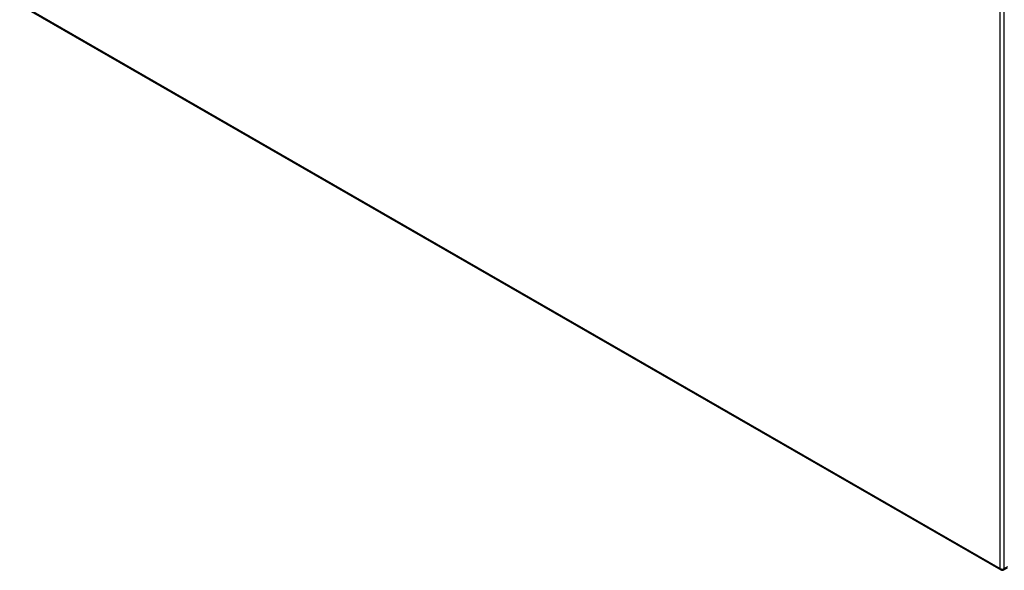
# Model space of a CAD drawing. Header units: inches. Extents: x 387.2 to 455.5, y 149.3 to 210.6.
# Tile 1 of 10: x 387.2 to 421, y 168.9 to 187.8. Entities that reach past the tile are written whole.
import ezdxf

# ---------------------------------------------------------------- set-up
doc = ezdxf.new("R2010")
doc.units = ezdxf.units.IN
doc.header["$MEASUREMENT"] = 0
doc.layers.add('Visible Edges(ANSI)', color=7, linetype='Continuous', lineweight=25)
doc.layers.add('Visible Tangent Edges(ANSI)', color=7, linetype='Continuous', lineweight=25)

msp = doc.modelspace()

# ---------------------------------------------------------------- linework, layer by layer
at = {"layer": 'Visible Edges(ANSI)'}
for p, q in [((387.204, 188.262), (420.865, 168.877)), ((420.964, 168.877), (421.095, 168.953))]:
    msp.add_line(p, q, dxfattribs=at)
msp.add_arc((420.915, 168.963), 0.099, 240.064, 299.936, dxfattribs=at)
at = {"layer": 'Visible Tangent Edges(ANSI)'}
for p, q in [((420.845, 168.923), (420.845, 190.767)), ((420.985, 168.923), (420.985, 190.767)), ((387.183, 188.307), (420.845, 168.923)), ((421.095, 168.986), (420.985, 168.923))]:
    msp.add_line(p, q, dxfattribs=at)
for major_axis, ratio, start_param, end_param in [((-0.0494, -0.0858), 0.578093, 5.495853, 6.283185), ((0.099, 0), 0.575862, 3.926991, 5.497787), ((0.0494, -0.0858), 0.578093, 0, 0.787332)]:
    msp.add_ellipse((420.915, 168.963), major_axis=major_axis, ratio=ratio, start_param=start_param, end_param=end_param, dxfattribs=at)

doc.saveas('drawing.dxf')
